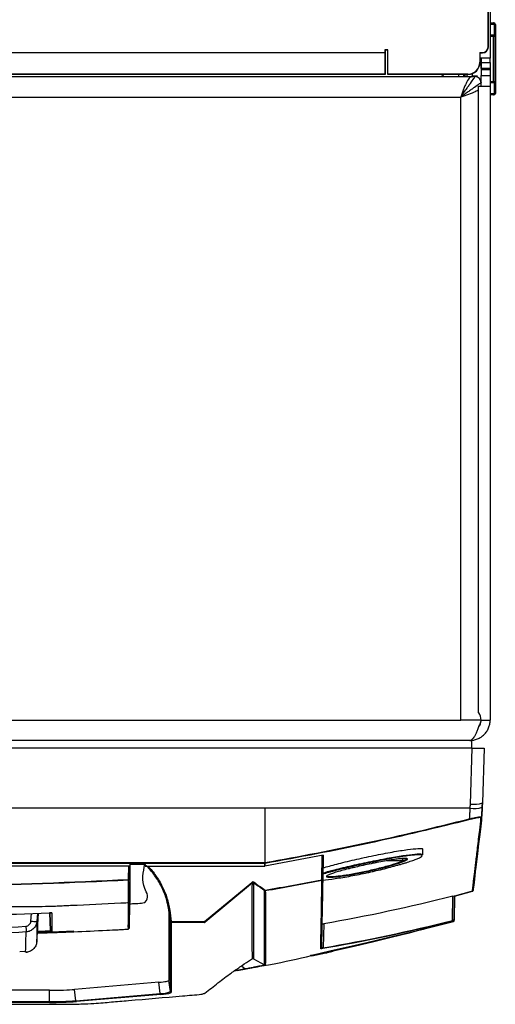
# Model space of a CAD drawing. Header units: millimetres. Extents: x 156 to 887, y -58 to 920.
# Tile 94 of 118: x 608 to 647, y 634 to 716. Entities that reach past the tile are written whole.
import ezdxf

# ---------------------------------------------------------------- set-up
doc = ezdxf.new("R2010")
doc.units = ezdxf.units.MM

msp = doc.modelspace()

# ---------------------------------------------------------------- linework, layer by layer
at = {"color": 7, "linetype": 'Continuous', "lineweight": 25}
for p, q in [((646.827, 713.519), (646.827, 745.729)), ((646.843, 713.495), (646.843, 745.705)), ((646.993, 744.07), (646.993, 712.57)), ((646.993, 715.496), (647.234, 715.496)), ((647.234, 715.496), (647.3, 715.496)), ((647.355, 714.496), (647.355, 715.371)), ((647.425, 715.371), (647.355, 715.371)), ((647.425, 715.371), (647.425, 709.621)), ((647.234, 714.371), (646.993, 714.371)), ((647.244, 714.371), (647.234, 714.371)), ((647.269, 710.619), (647.269, 714.374)), ((647.355, 714.496), (647.391, 714.496)), ((647.391, 714.496), (647.391, 710.496)), ((638.467, 713.259), (638.227, 713.259)), ((638.227, 713.259), (638.227, 713.019)), ((638.467, 713.235), (638.243, 713.235)), ((638.243, 713.235), (638.243, 712.995)), ((638.467, 711.219), (638.467, 713.259)), ((538.227, 713.019), (638.227, 713.019)), ((638.227, 713.019), (638.227, 711.219)), ((638.243, 712.995), (638.243, 711.195)), ((646.993, 712.57), (646.118, 712.57)), ((646.127, 713.019), (646.327, 713.019)), ((646.127, 713.019), (646.127, 712.219)), ((646.143, 712.995), (646.343, 712.995)), ((646.143, 712.995), (646.143, 712.195)), ((646.238, 712.57), (646.238, 711.612)), ((646.243, 712.57), (646.243, 712.195)), ((646.993, 712.195), (646.993, 712.57)), ((646.238, 711.612), (646.243, 711.612)), ((646.243, 712.195), (646.993, 712.195)), ((646.243, 711.695), (646.243, 712.195)), ((646.993, 711.695), (646.243, 711.695)), ((646.243, 711.695), (646.243, 711.604)), ((646.243, 711.604), (646.993, 711.604)), ((646.243, 711.604), (646.243, 711.104)), ((646.993, 712.195), (646.993, 711.695)), ((646.993, 711.695), (646.993, 711.604)), ((646.993, 711.604), (646.993, 711.104)), ((530.993, 711.022), (645.493, 711.022)), ((638.227, 711.219), (538.227, 711.219)), ((638.243, 711.195), (538.243, 711.195)), ((645.127, 711.219), (638.467, 711.219)), ((638.483, 711.195), (638.483, 711.219)), ((645.143, 711.195), (638.483, 711.195)), ((644.368, 711.195), (644.368, 711.022)), ((644.796, 711.022), (644.796, 711.195)), ((644.823, 711.195), (644.823, 711.022)), ((644.831, 711.022), (644.831, 711.195)), ((644.892, 711.195), (644.892, 711.022)), ((644.901, 711.022), (644.901, 711.195)), ((645.043, 711.195), (645.043, 711.022)), ((645.486, 711.022), (645.488, 711.083)), ((645.488, 711.256), (645.488, 711.083)), ((645.488, 711.083), (645.946, 711.083)), ((645.493, 711.022), (645.743, 711.022)), ((646.243, 711.104), (646.993, 711.104)), ((646.243, 710.222), (646.243, 711.104)), ((646.993, 711.104), (646.993, 710.222)), ((646.037, 709.937), (646.037, 710.222)), ((646.037, 710.222), (646.993, 710.222)), ((646.037, 658.114), (646.037, 709.937)), ((646.993, 710.621), (647.234, 710.621)), ((646.993, 710.222), (646.993, 657.522)), ((647.234, 710.621), (647.244, 710.621)), ((647.355, 709.621), (647.355, 710.496)), ((647.391, 710.496), (647.355, 710.496)), ((531.945, 709.32), (644.54, 709.32)), ((644.54, 657.522), (644.54, 709.32)), ((647.234, 709.496), (646.993, 709.496)), ((647.3, 709.496), (647.234, 709.496)), ((647.355, 709.621), (647.425, 709.621)), ((531.945, 657.522), (644.54, 657.522)), ((646.243, 657.522), (644.54, 657.522)), ((646.243, 657.522), (646.993, 657.522)), ((645.29, 655.82), (531.195, 655.82)), ((645.482, 655.195), (645.482, 655.831)), ((645.496, 655.195), (530.989, 655.195)), ((645.348, 650.536), (645.496, 655.195)), ((645.496, 655.195), (646.493, 655.195)), ((646.493, 655.195), (646.347, 650.624)), ((628.243, 650.195), (548.243, 650.195)), ((645.335, 650.195), (628.243, 650.195)), ((646.315, 649.92), (646.334, 650.268)), ((646.255, 649.409), (646.182, 648.439)), ((646.279, 649.409), (646.283, 649.453)), ((633.087, 646.284), (628.246, 645.379)), ((632.976, 644.246), (633.012, 646.27)), ((633.087, 646.275), (633.051, 644.255)), ((641.394, 646.309), (641.378, 646.761)), ((628.236, 645.601), (548.249, 645.601)), ((559.493, 645.409), (616.993, 645.409)), ((616.896, 644.267), (616.916, 645.409)), ((616.991, 645.418), (616.971, 644.276)), ((616.993, 645.539), (618.243, 645.539)), ((618.284, 645.378), (628.243, 645.378)), ((628.236, 645.667), (628.243, 645.668)), ((633.068, 645.224), (633.061, 644.799)), ((639.445, 645.82), (638.39, 645.82)), ((623.216, 640.757), (627.151, 644.024)), ((627.199, 643.976), (623.263, 640.71)), ((643.845, 640.856), (643.88, 642.878)), ((644.029, 642.914), (643.993, 640.888)), ((643.993, 640.859), (644.028, 642.866)), ((644.026, 642.873), (645.516, 643.284)), ((645.424, 643.258), (644.028, 642.866)), ((645.516, 643.277), (645.517, 643.281)), ((645.569, 643.338), (645.571, 643.348)), ((616.955, 640.225), (616.993, 642.404)), ((609.318, 640.062), (609.391, 641.459)), ((609.322, 641.457), (609.318, 640.062)), ((620.243, 641.702), (620.243, 635.873)), ((620.374, 640.757), (620.243, 641.702)), ((620.317, 641.702), (620.448, 640.757)), ((620.374, 634.939), (620.374, 640.757)), ((620.448, 640.757), (623.216, 640.757)), ((620.448, 640.757), (620.448, 640.693)), ((620.448, 640.693), (620.448, 634.875)), ((623.216, 640.693), (620.448, 640.693)), ((623.216, 640.693), (623.216, 640.757)), ((633.136, 640.58), (633.101, 638.588)), ((641.492, 640.148), (643.935, 640.772)), ((643.992, 640.832), (643.992, 640.833)), ((643.993, 640.888), (643.993, 640.845)), ((610.483, 639.921), (612.324, 639.98)), ((641.516, 640.154), (641.5, 640.149)), ((607.826, 638.269), (608.318, 638.308)), ((608.312, 638.21), (608.317, 638.312)), ((632.135, 637.909), (633.313, 638.156)), ((625.966, 636.702), (627.71, 637.014)), ((627.208, 637.669), (627.207, 637.706)), ((627.281, 637.678), (628.22, 637.177)), ((626.615, 636.821), (625.664, 636.647)), ((625.703, 636.674), (626.594, 636.83)), ((619.403, 635.716), (612.379, 635.119)), ((619.512, 634.778), (619.403, 635.716)), ((620.374, 634.939), (620.243, 635.873)), ((610.299, 635.056), (599.771, 635.056)), ((610.299, 634.115), (610.299, 635.056)), ((612.489, 634.181), (612.379, 635.119)), ((612.489, 634.181), (619.512, 634.778)), ((619.574, 634.711), (612.551, 634.114)), ((623.263, 634.823), (623.263, 634.821)), ((566.186, 634.115), (610.299, 634.115)), ((610.299, 634.046), (566.186, 634.046)), ((610.299, 634.115), (610.299, 634.046))]:
    msp.add_line(p, q, dxfattribs=at)
at = {"color": 8, "linetype": 'Continuous', "lineweight": 25}
for p, q in [((647.355, 715.371), (646.993, 715.371)), ((646.993, 714.496), (647.355, 714.496)), ((638.227, 712.995), (638.243, 712.995)), ((644.809, 711.022), (644.809, 711.195)), ((647.355, 710.496), (646.993, 710.496)), ((646.993, 709.621), (647.355, 709.621)), ((608.756, 640.798), (608.801, 641.444)), ((609.302, 641.457), (609.255, 640.782)), ((610.383, 640.012), (610.332, 641.484)), ((610.347, 641.484), (610.399, 640.014)), ((610.403, 641.475), (610.403, 641.485)), ((643.992, 640.834), (643.992, 640.833)), ((626.282, 637.077), (626.593, 636.821))]:
    msp.add_line(p, q, dxfattribs=at)
at = {"color": 7, "linetype": 'Continuous', "lineweight": 25, "flags": 128}
for points in [[(628.243, 650.195), (628.243, 647.859), (628.243, 645.668)], [(548.249, 645.667), (553.268, 645.667), (581.248, 645.667), (588.243, 645.667), (602.232, 645.667), (616.222, 645.667), (628.236, 645.667), (628.236, 645.667)], [(609.255, 640.782), (609.253, 640.09), (609.252, 639.798), (609.25, 639.09)], [(641.476, 640.139), (641.03, 640.015), (640.133, 639.78), (638.856, 639.459), (637.314, 639.084), (635.679, 638.704), (634.163, 638.366), (632.966, 638.113), (632.225, 637.966), (632.024, 637.933), (632.124, 637.969), (632.724, 638.112), (633.759, 638.348), (635.135, 638.662), (636.717, 639.027), (638.328, 639.404), (639.765, 639.746), (640.837, 640.002), (641.419, 640.137), (641.516, 640.154), (641.516, 640.154)], [(627.281, 637.678), (627.281, 637.678), (627.281, 637.678)]]:
    msp.add_lwpolyline(points, dxfattribs=at)
at = {"color": 8, "linetype": 'Continuous', "lineweight": 25, "flags": 128}
msp.add_lwpolyline([(610.472, 641.485), (610.486, 641.482), (610.506, 641.481)], dxfattribs=at)
at = {"color": 7, "linetype": 'Continuous', "lineweight": 25}
for centre, radius, start, end in [((647.232, 715.373), 0.123, 359.20443, 89.1817), ((647.3, 715.371), 0.125, 359.99891, 89.99891), ((647.232, 714.494), 0.123, 270.8183, 0.79557), ((646.327, 713.519), 0.5, 270, 0), ((646.343, 713.495), 0.5, 270, 0), ((645.127, 712.219), 1, 270, 0), ((645.143, 712.195), 1, 270, 0), ((642.739, 711.507), 0.5, 284.06987, 321.31781), ((645.743, 710.522), 0.5, 0, 90), ((647.232, 710.498), 0.123, 359.20443, 89.1817), ((647.232, 709.619), 0.123, 270.8183, 0.79557), ((647.3, 709.621), 0.125, 270.00109, 0.00109), ((645.29, 657.522), 0.953, 0, 38.35983), ((645.679, 652.356), 2.188, 260.95872, 287.41957), ((645.662, 652.705), 2.192, 261.76593, 288.22737), ((621.36, 651.418), 25, 353.15589, 358.18), ((621.36, 651.418), 25, 353.15624, 358.18), ((645.935, 649.464), 0.675, 193.1307, 198.74067), ((646.209, 649.467), 0.0747, 284.03749, 355.43174), ((646.108, 648.448), 0.0747, 284.19173, 353.09394), ((639.445, 646.22), 0.4, 270, 326.14926), ((629.191, 645.821), 0.967, 189.18063, 193.08332), ((628.236, 645.676), 0.0754, 269.99966, 279.71178), ((616.917, 644.409), 0.143, 261.67875, 292.20417), ((619.595, 644.384), 2.702, 182.49996, 183.86513), ((616.896, 644.277), 0.0749, 272.6465, 358.92629), ((627.319, 644.144), 0.206, 215.73868, 234.52306), ((627.136, 644.15), 0.229, 312.0121, 328.71595), ((632.997, 644.387), 0.143, 261.66009, 292.22189), ((633.683, 644.371), 0.718, 190.1029, 195.24971), ((632.977, 644.256), 0.0747, 280.69757, 358.90084), ((645.496, 643.349), 0.075, 285.86247, 353.15721), ((620.28, 641.841), 0.144, 255.02572, 284.94371), ((658.743, 643.606), 50.509, 183.66316, 184.20843), ((609.109, 644.077), 3.299, 263.85372, 272.52976), ((620.411, 640.896), 0.144, 255.02821, 284.94593), ((620.448, 640.768), 0.075, 188.05367, 270.0375), ((623.383, 640.877), 0.206, 215.73868, 234.52306), ((623.216, 640.768), 0.0751, 269.99453, 309.36672), ((643.778, 640.848), 0.0669, 289.21877, 6.81733), ((643.917, 640.833), 0.075, 285.55991, 358.98603), ((643.918, 640.889), 0.075, 285.08986, 358.99921), ((610.477, 640.009), 0.0938, 178.30953, 266.69887), ((633.027, 635.395), 3.194, 88.67094, 91.32906), ((619.607, 636.653), 1.878, 267.09673, 294.09726), ((619.583, 634.781), 0.0706, 182.67885, 262.87157), ((619.671, 636.614), 1.905, 267.09673, 294.09726), ((620.448, 634.95), 0.075, 188.05367, 270.0375), ((610.508, 663.358), 29.244, 269.59008, 273.88284), ((610.514, 664.114), 30.069, 269.59008, 273.88284), ((612.559, 634.184), 0.0706, 182.67885, 262.87157)]:
    msp.add_arc(centre, radius, start, end, dxfattribs=at)
msp.add_ellipse((603.323, 554.404), major_axis=(5.995, 85.659), ratio=0.000037, start_param=6.13356, end_param=6.282635, dxfattribs=at)
for points in [[(647.269, 714.374), (647.261, 714.372), (647.252, 714.371), (647.244, 714.371)], [(645.136, 710.736), (645.096, 710.675), (645.056, 710.603), (645.017, 710.524)], [(645.255, 710.893), (645.215, 710.85), (645.175, 710.798), (645.136, 710.736)], [(644.898, 710.267), (644.858, 710.175), (644.818, 710.075), (644.779, 709.972)], [(645.017, 710.524), (644.977, 710.445), (644.938, 710.36), (644.898, 710.267)], [(646.037, 709.937), (645.959, 709.882), (645.86, 709.827), (645.744, 709.771)], [(647.244, 710.621), (647.252, 710.621), (647.261, 710.62), (647.269, 710.619)], [(644.66, 709.653), (644.62, 709.544), (644.58, 709.432), (644.54, 709.32)], [(645.192, 709.546), (644.986, 709.47), (644.763, 709.395), (644.54, 709.32)], [(645.744, 709.771), (645.586, 709.696), (645.398, 709.621), (645.192, 709.546)], [(645.335, 650.195), (645.34, 650.309), (645.344, 650.422), (645.348, 650.536)], [(646.334, 650.268), (646.339, 650.387), (646.344, 650.505), (646.347, 650.624)], [(646.347, 650.624), (646.344, 650.505), (646.339, 650.387), (646.334, 650.268)], [(628.243, 645.668), (633.965, 646.669), (639.647, 647.884), (645.278, 649.31)], [(646.126, 648.375), (646.165, 648.702), (646.199, 649.041), (646.227, 649.395)], [(646.283, 649.461), (646.256, 649.107), (646.221, 648.766), (646.182, 648.439)], [(633.068, 645.224), (633.074, 645.56), (633.08, 645.913), (633.087, 646.282)], [(628.262, 643.374), (629.836, 643.648), (631.408, 643.939), (632.976, 644.246)], [(632.991, 644.183), (631.422, 643.876), (629.849, 643.585), (628.274, 643.31)], [(628.247, 643.313), (628.236, 643.315), (628.227, 643.318), (628.218, 643.323)], [(643.88, 642.878), (640.305, 641.961), (636.724, 641.198), (633.136, 640.58)], [(643.88, 642.878), (643.977, 642.903), (644.029, 642.916), (644.029, 642.914)], [(610.506, 641.481), (610.517, 640.616), (610.515, 640.095), (610.502, 639.918)], [(643.8, 640.784), (640.172, 639.866), (636.535, 639.103), (632.893, 638.489)], [(633.101, 638.588), (636.688, 639.197), (640.27, 639.951), (643.845, 640.856)], [(610.472, 639.916), (610.492, 639.917), (610.502, 639.917), (610.502, 639.918)], [(609.25, 639.09), (609.251, 639.095), (609.251, 639.1), (609.251, 639.105)], [(633.101, 638.588), (633.101, 638.587), (633.1, 638.587), (633.1, 638.586)]]:
    msp.add_open_spline(points, degree=3, dxfattribs=at)
for points, knots in [([(647.269, 714.374), (647.305, 714.381), (647.335, 714.401), (647.375, 714.446), (647.387, 714.471), (647.391, 714.496)], [0, 0, 0, 0, 0.5, 0.5, 1, 1, 1, 1]), ([(644.54, 709.32), (644.683, 709.523), (644.827, 709.726), (645.033, 710.018), (645.101, 710.113), (645.228, 710.294), (645.289, 710.38), (645.461, 710.623), (645.562, 710.767), (645.667, 710.916), (645.695, 710.955), (645.723, 710.995), (645.731, 711.006), (645.74, 711.019), (645.743, 711.022), (645.743, 711.022)], [0, 0, 0, 0, 0.25, 0.25, 0.375, 0.375, 0.5, 0.5, 0.75, 0.75, 0.875, 0.875, 0.9375, 0.9375, 1, 1, 1, 1]), ([(645.493, 711.022), (645.453, 711.022), (645.413, 711.011), (645.334, 710.968), (645.294, 710.936), (645.255, 710.893)], [0, 0, 0, 0, 0.125, 0.125, 0.2500005, 0.2500005, 0.2500005, 0.2500005]), ([(646.243, 710.522), (646.243, 710.522), (646.239, 710.52), (646.226, 710.511), (646.216, 710.503), (646.176, 710.475), (646.136, 710.447), (645.987, 710.342), (645.844, 710.24), (645.601, 710.069), (645.515, 710.009), (645.334, 709.881), (645.239, 709.813), (645.045, 709.677), (644.945, 709.607), (644.744, 709.464), (644.641, 709.391), (644.54, 709.32)], [0, 0, 0, 0, 0.0625, 0.0625, 0.125, 0.125, 0.25, 0.25, 0.5, 0.5, 0.625, 0.625, 0.75, 0.75, 0.875, 0.875, 1, 1, 1, 1]), ([(644.779, 709.972), (644.739, 709.87), (644.7, 709.764), (644.66, 709.654), (644.66, 709.654), (644.66, 709.653)], [0.7500003, 0.7500003, 0.7500003, 0.7500003, 0.875, 0.875, 0.8753871, 0.8753871, 0.8753871, 0.8753871]), ([(647.269, 710.619), (647.305, 710.612), (647.335, 710.591), (647.375, 710.547), (647.387, 710.521), (647.391, 710.496)], [0, 0, 0, 0, 0.5, 0.5, 1, 1, 1, 1]), ([(646.243, 657.522), (646.203, 657.41), (646.163, 657.299), (646.084, 657.082), (646.044, 656.974), (645.965, 656.768), (645.925, 656.67), (645.846, 656.485), (645.806, 656.398), (645.727, 656.24), (645.688, 656.17), (645.608, 656.046), (645.568, 655.992), (645.489, 655.907), (645.45, 655.875), (645.37, 655.831), (645.33, 655.82), (645.29, 655.82)], [0, 0, 0, 0, 0.125, 0.125, 0.25, 0.25, 0.375, 0.375, 0.5, 0.5, 0.625, 0.625, 0.75, 0.75, 0.875, 0.875, 1, 1, 1, 1]), ([(645.29, 655.82), (645.403, 655.82), (645.513, 655.831), (645.731, 655.874), (645.838, 655.907), (646.045, 655.992), (646.143, 656.045), (646.327, 656.168), (646.415, 656.24), (646.573, 656.397), (646.643, 656.483), (646.767, 656.668), (646.82, 656.767), (646.905, 656.973), (646.938, 657.079), (646.981, 657.298), (646.993, 657.41), (646.993, 657.522)], [0, 0, 0, 0, 0.125, 0.125, 0.25, 0.25, 0.375, 0.375, 0.5, 0.5, 0.625, 0.625, 0.75, 0.75, 0.875, 0.875, 1, 1, 1, 1]), ([(646.03, 656.953), (646.077, 657.009), (646.212, 657.17), (646.231, 657.384), (646.243, 657.522)], [0, 0, 0, 0, 0.348804, 1, 1, 1, 1]), ([(645.278, 649.31), (645.285, 649.396), (645.291, 649.482), (645.298, 649.567), (645.305, 649.672), (645.312, 649.776), (645.318, 649.881), (645.324, 649.986), (645.33, 650.09), (645.335, 650.195)], [0.000128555, 0.000128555, 0.000128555, 0.000128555, 0.000648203, 0.000648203, 0.000648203, 0.001281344, 0.001281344, 0.001281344, 0.001914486, 0.001914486, 0.001914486, 0.001914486]), ([(646.334, 650.268), (646.329, 650.159), (646.323, 650.05), (646.316, 649.941), (646.31, 649.832), (646.303, 649.723), (646.295, 649.614), (646.291, 649.563), (646.287, 649.512), (646.283, 649.461)], [0, 0, 0, 0, 0.000659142, 0.000659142, 0.000659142, 0.001318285, 0.001318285, 0.001318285, 0.001627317, 0.001627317, 0.001627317, 0.001627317]), ([(645.278, 649.31), (645.342, 649.325), (645.407, 649.339), (645.533, 649.366), (645.597, 649.38), (645.718, 649.404), (645.776, 649.415), (645.887, 649.434), (645.939, 649.443), (646.034, 649.458), (646.076, 649.463), (646.151, 649.472), (646.183, 649.474), (646.233, 649.476), (646.252, 649.475), (646.278, 649.471), (646.284, 649.467), (646.283, 649.461)], [0, 0, 0, 0, 0.125, 0.125, 0.25, 0.25, 0.375, 0.375, 0.5, 0.5, 0.625, 0.625, 0.75, 0.75, 0.875, 0.875, 1, 1, 1, 1]), ([(646.227, 649.395), (646.228, 649.407), (646.204, 649.413), (646.134, 649.411), (646.104, 649.409), (646.035, 649.401), (645.996, 649.395), (645.908, 649.381), (645.859, 649.372), (645.757, 649.353), (645.703, 649.342), (645.59, 649.317), (645.532, 649.304), (645.415, 649.276), (645.356, 649.262), (645.296, 649.247)], [0, 0, 0, 0, 0.25, 0.25, 0.375, 0.375, 0.5, 0.5, 0.625, 0.625, 0.75, 0.75, 0.875, 0.875, 1, 1, 1, 1]), ([(645.296, 649.247), (642.479, 648.533), (639.649, 647.873), (633.966, 646.657), (631.112, 646.103), (628.249, 645.602)], [0, 0, 0, 0, 0.5, 0.5, 1, 1, 1, 1]), ([(646.182, 648.439), (645.975, 646.715), (645.82, 645.426), (645.667, 644.15), (645.629, 643.835), (645.58, 643.423), (645.568, 643.326), (645.57, 643.34)], [0, 0, 0, 0, 0.5, 0.5, 0.75, 0.75, 1, 1, 1, 1]), ([(633.068, 645.224), (633.432, 645.329), (634.171, 645.543), (635.682, 645.905), (637.307, 646.258), (638.87, 646.558), (640.177, 646.769), (641.028, 646.852), (641.412, 646.843), (641.344, 646.774), (641.33, 646.76)], [0, 0, 0, 0, 0.135857, 0.276521, 0.418515, 0.559877, 0.698662, 0.833916, 0.96633, 1, 1, 1, 1]), ([(633.051, 644.215), (633.347, 644.241), (633.697, 644.283), (634.497, 644.399), (634.929, 644.47), (635.621, 644.598), (635.855, 644.643), (636.325, 644.737), (636.562, 644.786), (636.919, 644.864), (637.039, 644.89), (637.276, 644.943), (637.393, 644.97), (637.742, 645.051), (637.97, 645.106), (638.418, 645.218), (638.639, 645.275), (639.057, 645.387), (639.257, 645.442), (639.543, 645.524), (639.635, 645.552), (639.816, 645.606), (639.904, 645.633), (640.156, 645.711), (640.309, 645.762), (640.588, 645.858), (640.714, 645.904), (640.935, 645.991), (641.027, 646.031), (641.177, 646.104), (641.234, 646.137), (641.293, 646.181), (641.308, 646.195), (641.329, 646.22), (641.335, 646.231), (641.337, 646.263), (641.32, 646.279), (641.247, 646.303), (641.191, 646.31), (641.043, 646.315), (640.952, 646.313), (640.734, 646.3), (640.606, 646.288), (640.322, 646.257), (640.166, 646.237), (639.826, 646.189), (639.64, 646.161), (639.252, 646.098), (639.048, 646.064), (638.729, 646.007), (638.62, 645.987), (638.398, 645.947), (638.285, 645.925), (637.944, 645.86), (637.713, 645.815), (637.362, 645.744), (637.244, 645.72), (637.006, 645.671), (636.886, 645.646), (636.289, 645.519), (635.822, 645.415), (634.908, 645.201), (634.483, 645.096), (633.994, 644.967), (633.898, 644.942), (633.713, 644.891), (633.624, 644.866), (633.365, 644.793), (633.206, 644.746), (633.059, 644.7)], [0, 0, 0, 0, 0.0625, 0.0625, 0.125, 0.125, 0.15625, 0.15625, 0.1875, 0.1875, 0.203125, 0.203125, 0.21875, 0.21875, 0.25, 0.25, 0.28125, 0.28125, 0.3125, 0.3125, 0.328125, 0.328125, 0.34375, 0.34375, 0.375, 0.375, 0.40625, 0.40625, 0.4375, 0.4375, 0.46875, 0.46875, 0.484375, 0.484375, 0.5, 0.5, 0.53125, 0.53125, 0.5625, 0.5625, 0.59375, 0.59375, 0.625, 0.625, 0.65625, 0.65625, 0.6875, 0.6875, 0.71875, 0.71875, 0.734375, 0.734375, 0.75, 0.75, 0.78125, 0.78125, 0.796875, 0.796875, 0.8125, 0.8125, 0.875, 0.875, 0.9375, 0.9375, 0.953125, 0.953125, 0.96875, 0.96875, 1, 1, 1, 1]), ([(633.061, 644.799), (633.325, 644.875), (633.959, 645.058), (635.293, 645.382), (636.883, 645.73), (638.434, 646.033), (639.784, 646.262), (640.782, 646.386), (641.343, 646.407), (641.337, 646.335), (641.335, 646.307)], [0, 0, 0, 0, 0.101248, 0.24282, 0.382227, 0.518374, 0.651495, 0.783203, 0.915581, 1, 1, 1, 1]), ([(633.377, 644.551), (633.402, 644.575), (633.449, 644.603), (633.55, 644.651), (633.588, 644.668), (633.676, 644.703), (633.725, 644.722), (633.887, 644.779), (634.011, 644.82), (634.295, 644.907), (634.455, 644.953), (634.796, 645.047), (634.979, 645.095), (635.271, 645.168), (635.371, 645.193), (635.575, 645.243), (635.678, 645.267), (635.991, 645.341), (636.205, 645.39), (636.645, 645.486), (636.864, 645.533), (637.191, 645.6), (637.299, 645.622), (637.515, 645.665), (637.623, 645.686), (637.941, 645.747), (638.144, 645.784), (638.533, 645.852), (638.721, 645.882), (639.064, 645.934), (639.22, 645.956), (639.432, 645.981), (639.499, 645.988), (639.623, 646), (639.68, 646.005), (639.836, 646.015), (639.92, 646.016), (640.048, 646.008), (640.089, 645.999), (640.128, 645.97), (640.125, 645.95), (640.075, 645.901), (640.027, 645.871), (639.892, 645.805), (639.805, 645.768), (639.644, 645.707), (639.585, 645.686), (639.46, 645.642), (639.393, 645.62), (639.182, 645.551), (639.025, 645.503), (638.681, 645.403), (638.498, 645.352), (638.209, 645.275), (638.11, 645.25), (637.908, 645.198), (637.804, 645.172), (637.488, 645.095), (637.275, 645.045), (636.841, 644.948), (636.618, 644.9), (636.181, 644.811), (635.966, 644.769), (635.649, 644.71), (635.544, 644.692), (635.338, 644.656), (635.238, 644.639), (634.946, 644.591), (634.762, 644.564), (634.502, 644.529), (634.418, 644.518), (634.261, 644.499), (634.112, 644.483), (633.98, 644.471), (633.856, 644.462), (633.798, 644.459), (633.64, 644.453), (633.557, 644.454), (633.43, 644.465), (633.388, 644.476), (633.349, 644.507), (633.352, 644.527), (633.377, 644.551)], [0, 0, 0, 0, 0.03125, 0.03125, 0.046875, 0.046875, 0.0625, 0.0625, 0.09375, 0.09375, 0.125, 0.125, 0.15625, 0.15625, 0.171875, 0.171875, 0.1875, 0.1875, 0.21875, 0.21875, 0.25, 0.25, 0.265625, 0.265625, 0.28125, 0.28125, 0.3125, 0.3125, 0.34375, 0.34375, 0.375, 0.375, 0.390625, 0.390625, 0.40625, 0.40625, 0.4375, 0.4375, 0.46875, 0.46875, 0.5, 0.5, 0.53125, 0.53125, 0.5625, 0.5625, 0.578125, 0.578125, 0.59375, 0.59375, 0.625, 0.625, 0.65625, 0.65625, 0.671875, 0.671875, 0.6875, 0.6875, 0.71875, 0.71875, 0.75, 0.75, 0.78125, 0.78125, 0.796875, 0.796875, 0.8125, 0.8125, 0.84375, 0.84375, 0.859375, 0.859375, 0.875, 0.890625, 0.890625, 0.90625, 0.90625, 0.9375, 0.9375, 0.96875, 0.96875, 1, 1, 1, 1]), ([(616.993, 645.532), (616.993, 644.804), (616.993, 644.075), (616.993, 643.164), (616.993, 642.982), (616.993, 642.709), (616.993, 642.617), (616.993, 642.481), (616.993, 642.435), (616.993, 642.378), (616.993, 642.367), (616.993, 642.354), (616.993, 642.353), (616.993, 642.35), (616.992, 642.349), (616.99, 642.346), (616.986, 642.344), (616.969, 642.337), (616.949, 642.333), (616.865, 642.32), (616.775, 642.311), (616.606, 642.299), (616.545, 642.296), (616.448, 642.291), (616.414, 642.289), (616.346, 642.286), (616.294, 642.283), (614.794, 642.214), (613.53, 642.155), (611.886, 642.079), (611.7, 642.07), (611.413, 642.057), (611.316, 642.052), (611.168, 642.046), (611.119, 642.043), (611.044, 642.04), (611.017, 642.039), (610.978, 642.037), (610.958, 642.036), (610.771, 642.028), (610.545, 642.02), (609.914, 642.004), (609.495, 641.997), (608.71, 641.989), (608.35, 641.987), (608.016, 641.987), (607.979, 641.987), (607.926, 641.987), (607.913, 641.987), (607.867, 641.987), (607.844, 641.987), (607.727, 641.987), (607.635, 641.987), (607.356, 641.987), (607.171, 641.987), (606.249, 641.987), (605.519, 641.987), (599.007, 641.987), (593.604, 641.987), (585.254, 641.987), (582.557, 641.987), (577.156, 641.987), (574.451, 641.987), (570.921, 641.987), (570.207, 641.987), (569.302, 641.987), (569.12, 641.987), (568.847, 641.987), (568.755, 641.987), (568.641, 641.987), (568.618, 641.987), (568.572, 641.987), (568.56, 641.987), (568.507, 641.987), (568.472, 641.987), (568.143, 641.987), (567.787, 641.989), (567.004, 641.997), (566.579, 642.004), (565.942, 642.02), (565.715, 642.028), (565.527, 642.036), (565.507, 642.037), (565.468, 642.039), (565.442, 642.04), (565.367, 642.043), (565.317, 642.046), (565.17, 642.052), (565.073, 642.057), (564.786, 642.07), (564.6, 642.079), (562.956, 642.155), (561.691, 642.214), (560.191, 642.283), (560.14, 642.286), (560.071, 642.289), (560.038, 642.291), (559.94, 642.296), (559.879, 642.299), (559.71, 642.311), (559.621, 642.32), (559.536, 642.333), (559.517, 642.337), (559.499, 642.344), (559.496, 642.346), (559.493, 642.349), (559.493, 642.35), (559.493, 642.353), (559.493, 642.354), (559.493, 642.367), (559.493, 642.378), (559.493, 642.395), (559.493, 642.399), (559.493, 642.404)], [0, 0, 0, 0, 0.25, 0.25, 0.3125, 0.3125, 0.34375, 0.34375, 0.359375, 0.359375, 0.3632812, 0.3632812, 0.3637695, 0.3637695, 0.3642578, 0.3642578, 0.3652344, 0.3652344, 0.3671875, 0.3671875, 0.3710938, 0.3710938, 0.3730469, 0.3730469, 0.3740234, 0.3740234, 0.375, 0.375, 0.40625, 0.40625, 0.4101562, 0.4101562, 0.4121094, 0.4121094, 0.4130859, 0.4130859, 0.4135742, 0.4135742, 0.4140625, 0.4140625, 0.4179688, 0.4179688, 0.421875, 0.421875, 0.4257812, 0.4257812, 0.4262695, 0.4262695, 0.4265137, 0.4265137, 0.4267578, 0.4267578, 0.4277344, 0.4277344, 0.4296875, 0.4296875, 0.4375, 0.4375, 0.5, 0.5, 0.53125, 0.53125, 0.5625, 0.5625, 0.5703125, 0.5703125, 0.5722656, 0.5722656, 0.5732422, 0.5732422, 0.5734863, 0.5734863, 0.5737305, 0.5737305, 0.5742188, 0.5742188, 0.578125, 0.578125, 0.5820312, 0.5820312, 0.5859375, 0.5859375, 0.5864258, 0.5864258, 0.5869141, 0.5869141, 0.5878906, 0.5878906, 0.5898438, 0.5898438, 0.59375, 0.59375, 0.625, 0.625, 0.6259766, 0.6259766, 0.6269531, 0.6269531, 0.6289062, 0.6289062, 0.6328125, 0.6328125, 0.6347656, 0.6347656, 0.6357422, 0.6357422, 0.6362305, 0.6362305, 0.6367188, 0.6367188, 0.640625, 0.640625, 0.6422756, 0.6422756, 0.6422756, 0.6422756]), ([(616.99, 642.246), (617.151, 642.253), (617.602, 642.273), (618.185, 642.311), (618.694, 642.733), (617.899, 643.802), (618.109, 644.862), (618.243, 645.536)], [0, 0, 0, 0, 0.007938, 0.022313, 0.037265, 0.388227, 1, 1, 1, 1]), ([(620.243, 641.702), (620.23, 641.792), (620.215, 641.884), (620.182, 642.065), (620.164, 642.154), (620.102, 642.422), (620.054, 642.599), (619.885, 643.122), (619.74, 643.464), (619.4, 644.112), (619.203, 644.42), (618.871, 644.857), (618.754, 644.998), (618.568, 645.205), (618.505, 645.272), (618.376, 645.405), (618.309, 645.471), (618.243, 645.534)], [0, 0, 0, 0, 0.0625, 0.0625, 0.125, 0.125, 0.25, 0.25, 0.5, 0.5, 0.75, 0.75, 0.875, 0.875, 0.9375, 0.9375, 1, 1, 1, 1]), ([(618.497, 645.378), (618.741, 645.126), (618.966, 644.858), (619.367, 644.294), (619.546, 643.998), (619.778, 643.532), (619.85, 643.372), (619.98, 643.048), (620.039, 642.884), (620.193, 642.387), (620.269, 642.048), (620.317, 641.702)], [0, 0, 0, 0, 0.25, 0.25, 0.5, 0.5, 0.625, 0.625, 0.75, 0.75, 1, 1, 1, 1]), ([(628.236, 645.601), (628.236, 645.603), (628.236, 645.61), (628.236, 645.634), (628.236, 645.65), (628.236, 645.667)], [0, 0, 0, 0, 0.5, 0.5, 1, 1, 1, 1]), ([(628.236, 645.378), (628.236, 645.395), (628.236, 645.411), (628.236, 645.428), (628.236, 645.457), (628.236, 645.485), (628.236, 645.514), (628.236, 645.543), (628.236, 645.572), (628.236, 645.601)], [0, 0, 0, 0, 0.001016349, 0.001016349, 0.001016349, 0.002765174, 0.002765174, 0.002765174, 0.004513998, 0.004513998, 0.004513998, 0.004513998]), ([(628.249, 645.602), (628.249, 645.573), (628.249, 645.544), (628.249, 645.515), (628.249, 645.486), (628.249, 645.458), (628.249, 645.429), (628.249, 645.412), (628.249, 645.396), (628.249, 645.379)], [0, 0, 0, 0, 0.001748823, 0.001748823, 0.001748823, 0.003497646, 0.003497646, 0.003497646, 0.004513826, 0.004513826, 0.004513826, 0.004513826]), ([(633.455, 644.52), (633.559, 644.51), (633.768, 644.49), (634.516, 644.568), (635.505, 644.724), (636.655, 644.952), (637.805, 645.22), (638.82, 645.495), (639.583, 645.742), (639.969, 645.906), (640.025, 645.966), (640.042, 645.985)], [0, 0, 0, 0, 0.113351, 0.228921, 0.347593, 0.468791, 0.590573, 0.710651, 0.828342, 0.946098, 1, 1, 1, 1]), ([(616.899, 644.202), (612.127, 643.972), (607.351, 643.799), (597.799, 643.568), (593.022, 643.51), (578.687, 643.51), (569.131, 643.741), (559.586, 644.202)], [0, 0, 0, 0, 0.25, 0.25, 0.5, 0.5, 1, 1, 1, 1]), ([(559.59, 644.267), (569.134, 643.805), (578.688, 643.574), (593.021, 643.574), (597.798, 643.632), (607.349, 643.863), (612.124, 644.036), (616.896, 644.267)], [0, 0, 0, 0, 0.5, 0.5, 0.75, 0.75, 1, 1, 1, 1]), ([(609.301, 639.81), (609.583, 639.82), (610.252, 639.843), (611.232, 639.877), (612.757, 639.935), (614.478, 640.012), (615.88, 640.082), (616.504, 640.115), (616.828, 640.134), (616.898, 640.141), (616.876, 640.146), (616.898, 640.173), (616.86, 640.283), (616.881, 640.661), (616.875, 641.482), (616.885, 642.624), (616.894, 643.676), (616.899, 644.202)], [0, 0, 0, 0, 0.007849, 0.018545, 0.039909, 0.082253, 0.097004, 0.104506, 0.111949, 0.118981, 0.126059, 0.140312, 0.220076, 0.415035, 0.610039, 0.804997, 1, 1, 1, 1]), ([(616.969, 644.082), (616.965, 643.625), (616.955, 642.644), (616.948, 641.557), (616.946, 640.734), (616.947, 640.358), (616.955, 640.245), (616.954, 640.22), (616.957, 640.214), (616.948, 640.211), (616.834, 640.204), (616.82, 640.203)], [0, 0, 0, 0, 0.196633, 0.422302, 0.647918, 0.873587, 0.965895, 0.982365, 0.990653, 0.998888, 1, 1, 1, 1]), ([(627.332, 644.031), (627.305, 644.05), (627.273, 644.059), (627.208, 644.056), (627.177, 644.044), (627.151, 644.024)], [0, 0, 0, 0, 0.5, 0.5, 1, 1, 1, 1]), ([(627.199, 643.976), (627.205, 643.981), (627.213, 643.986), (627.221, 643.989), (627.228, 643.992), (627.237, 643.993), (627.245, 643.994), (627.253, 643.994), (627.262, 643.992), (627.27, 643.99), (627.277, 643.988), (627.283, 643.984), (627.289, 643.98)], [0, 0, 0, 0, 0.0000507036, 0.0000507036, 0.0000507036, 0.0001008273, 0.0001008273, 0.0001008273, 0.0001504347, 0.0001504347, 0.0001504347, 0.0001944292, 0.0001944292, 0.0001944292, 0.0001944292]), ([(627.289, 643.98), (627.291, 643.706), (627.291, 643.434), (627.29, 642.895), (627.289, 642.627), (627.287, 641.827), (627.286, 641.298), (627.287, 640.246), (627.288, 639.722), (627.29, 638.946), (627.291, 638.688), (627.291, 638.306), (627.29, 638.18), (627.288, 637.99), (627.287, 637.927), (627.286, 637.833), (627.285, 637.801), (627.284, 637.754), (627.284, 637.738), (627.283, 637.715), (627.282, 637.707), (627.282, 637.695), (627.282, 637.691), (627.281, 637.686), (627.28, 637.684), (627.281, 637.681), (627.282, 637.679), (627.281, 637.678)], [0, 0, 0, 0, 0.125, 0.125, 0.25, 0.25, 0.5, 0.5, 0.75, 0.75, 0.875, 0.875, 0.9375, 0.9375, 0.96875, 0.96875, 0.984375, 0.984375, 0.992188, 0.992188, 0.996094, 0.996094, 0.998047, 0.998047, 0.999023, 0.999023, 1, 1, 1, 1]), ([(628.218, 643.323), (628.156, 643.368), (628.094, 643.413), (628.031, 643.457), (627.932, 643.528), (627.832, 643.599), (627.733, 643.669), (627.585, 643.774), (627.438, 643.877), (627.289, 643.98)], [0.000062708, 0.000062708, 0.000062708, 0.000062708, 0.000525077, 0.000525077, 0.000525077, 0.00125933, 0.00125933, 0.00125933, 0.002345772, 0.002345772, 0.002345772, 0.002345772]), ([(627.332, 644.031), (627.333, 644.031), (627.334, 644.03), (627.335, 644.029), (627.482, 643.927), (627.629, 643.824), (627.776, 643.72), (627.875, 643.65), (627.975, 643.579), (628.074, 643.508), (628.137, 643.463), (628.199, 643.419), (628.262, 643.374)], [0, 0, 0, 0, 0.00000692, 0.00000692, 0.00000692, 0.001087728, 0.001087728, 0.001087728, 0.001822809, 0.001822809, 0.001822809, 0.002285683, 0.002285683, 0.002285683, 0.002285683]), ([(632.893, 638.489), (632.899, 638.886), (632.911, 639.559), (632.943, 641.458), (632.965, 642.682), (632.991, 644.183)], [0, 0, 0, 0, 0.5, 0.5, 1, 1, 1, 1]), ([(633.051, 644.255), (633.025, 642.759), (633.004, 641.538), (632.971, 639.642), (632.959, 638.968), (632.952, 638.569)], [0, 0, 0, 0, 0.5, 0.5, 1, 1, 1, 1]), ([(632.987, 640.561), (632.991, 640.761), (632.998, 641.16), (633.014, 642.122), (633.032, 643.131), (633.045, 643.911), (633.051, 644.215)], [0, 0, 0, 0, 0.286907, 0.57388, 0.833998, 1, 1, 1, 1]), ([(628.22, 637.177), (628.223, 637.189), (628.222, 637.204), (628.219, 637.236), (628.217, 637.254), (628.214, 637.311), (628.214, 637.356), (628.215, 637.508), (628.215, 637.635), (628.216, 638.093), (628.216, 638.5), (628.217, 639.524), (628.216, 640.141), (628.215, 641.22), (628.215, 641.605), (628.214, 642.221), (628.214, 642.432), (628.218, 642.869), (628.221, 643.093), (628.218, 643.323)], [0, 0, 0, 0, 0.03125, 0.03125, 0.0625, 0.0625, 0.125, 0.125, 0.25, 0.25, 0.5, 0.5, 0.75, 0.75, 0.875, 0.875, 0.9375, 0.9375, 1, 1, 1, 1]), ([(628.247, 643.313), (628.247, 643.317), (628.249, 643.321), (628.25, 643.326), (628.251, 643.332), (628.253, 643.338), (628.255, 643.346), (628.257, 643.354), (628.259, 643.363), (628.261, 643.372), (628.261, 643.373), (628.262, 643.373), (628.262, 643.374)], [0.0000562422, 0.0000562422, 0.0000562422, 0.0000562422, 0.0000983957, 0.0000983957, 0.0000983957, 0.0001501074, 0.0001501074, 0.0001501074, 0.0002068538, 0.0002068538, 0.0002068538, 0.0002097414, 0.0002097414, 0.0002097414, 0.0002097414]), ([(628.247, 643.313), (628.256, 643.311), (628.265, 643.31), (628.273, 643.31), (628.274, 643.31), (628.274, 643.31), (628.274, 643.31)], [0, 0, 0, 0, 0.00007382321, 0.00007382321, 0.00007382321, 0.00007627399, 0.00007627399, 0.00007627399, 0.00007627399]), ([(628.274, 643.31), (628.281, 643.078), (628.28, 642.851), (628.281, 642.41), (628.283, 642.197), (628.289, 641.576), (628.29, 641.188), (628.295, 640.104), (628.296, 639.487), (628.295, 638.463), (628.294, 638.057), (628.288, 637.606), (628.287, 637.483), (628.28, 637.336), (628.278, 637.294), (628.276, 637.24), (628.276, 637.224), (628.274, 637.195), (628.271, 637.182), (628.268, 637.17)], [0, 0, 0, 0, 0.0625, 0.0625, 0.125, 0.125, 0.25, 0.25, 0.5, 0.5, 0.75, 0.75, 0.875, 0.875, 0.9375, 0.9375, 0.96875, 0.96875, 1, 1, 1, 1]), ([(566.18, 641.483), (573.531, 641.213), (580.885, 641.078), (595.598, 641.077), (602.954, 641.213), (610.306, 641.483)], [0, 0, 0, 0, 0.5, 0.5, 1, 1, 1, 1]), ([(610.506, 641.481), (610.506, 641.483), (610.484, 641.485), (610.41, 641.486), (610.358, 641.485), (610.306, 641.483)], [0, 0, 0, 0, 0.5, 0.5, 1, 1, 1, 1]), ([(610.31, 641.483), (610.321, 641.483), (610.355, 641.484), (610.407, 641.485), (610.454, 641.485), (610.475, 641.484), (610.483, 641.484), (610.482, 641.484), (610.482, 641.484)], [0, 0, 0, 0, 0.127925, 0.422641, 0.683907, 0.882366, 0.99515, 1, 1, 1, 1]), ([(568.148, 640.379), (574.846, 639.936), (581.545, 639.714), (594.941, 639.714), (601.639, 639.936), (608.337, 640.379)], [0, 0, 0, 0, 0.5, 0.5, 1, 1, 1, 1]), ([(608.337, 640.379), (608.446, 640.386), (608.549, 640.434), (608.663, 640.548), (608.694, 640.593), (608.739, 640.691), (608.752, 640.743), (608.756, 640.798)], [0, 0, 0, 0, 0.5, 0.5, 0.75, 0.75, 1, 1, 1, 1]), ([(609.255, 640.782), (609.247, 640.667), (609.219, 640.557), (609.148, 640.401), (609.12, 640.352), (609.055, 640.259), (609.018, 640.215), (608.938, 640.135), (608.894, 640.099), (608.801, 640.034), (608.751, 640.006), (608.596, 639.935), (608.484, 639.907), (608.37, 639.9)], [0, 0, 0, 0, 0.25, 0.25, 0.375, 0.375, 0.5, 0.5, 0.625, 0.625, 0.75, 0.75, 1, 1, 1, 1]), ([(632.987, 640.561), (632.987, 640.559), (633, 640.559), (633.05, 640.566), (633.087, 640.571), (633.136, 640.58)], [0, 0, 0, 0, 0.5, 0.5, 1, 1, 1, 1]), ([(643.8, 640.784), (643.845, 640.796), (643.88, 640.804), (643.926, 640.815), (643.938, 640.818), (643.938, 640.817)], [0, 0, 0, 0, 0.5, 0.5, 1, 1, 1, 1]), ([(643.993, 640.888), (643.993, 640.889), (643.981, 640.886), (643.93, 640.875), (643.893, 640.867), (643.845, 640.856)], [0, 0, 0, 0, 0.5, 0.5, 1, 1, 1, 1]), ([(643.993, 640.838), (643.992, 640.818), (643.985, 640.802), (643.964, 640.779), (643.951, 640.771), (643.937, 640.767)], [0, 0, 0, 0, 0.5, 0.5, 1, 1, 1, 1]), ([(643.937, 640.763), (643.937, 640.764), (643.937, 640.767), (643.938, 640.799), (643.938, 640.817)], [0, 0, 0, 0, 0.4641534, 1, 1, 1, 1]), ([(608.37, 639.9), (605.02, 639.678), (601.665, 639.511), (594.955, 639.289), (591.599, 639.234), (581.526, 639.234), (574.816, 639.456), (568.115, 639.9)], [0, 0, 0, 0, 0.25, 0.25, 0.5, 0.5, 1, 1, 1, 1]), ([(610.472, 639.916), (610.189, 639.901), (609.8, 639.88), (609.41, 639.863), (609.304, 639.859)], [0, 0, 0, 0, 0.726343, 1, 1, 1, 1]), ([(610.399, 640.014), (610.399, 640.014), (610.397, 640.014), (610.395, 640.013), (610.392, 640.013), (610.388, 640.013), (610.383, 640.012)], [0, 0, 0, 0, 0.0000556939, 0.0000556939, 0.0000556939, 0.0001114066, 0.0001114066, 0.0001114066, 0.0001114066]), ([(641.417, 640.137), (641.44, 640.142), (641.478, 640.15), (641.503, 640.153), (641.497, 640.153), (641.497, 640.153)], [0, 0, 0, 0, 0.610909, 0.983092, 1, 1, 1, 1]), ([(609.25, 639.09), (609.242, 638.971), (609.212, 638.857), (609.135, 638.696), (609.105, 638.646), (609.036, 638.551), (608.996, 638.506), (608.91, 638.425), (608.864, 638.389), (608.765, 638.326), (608.712, 638.299), (608.603, 638.255), (608.546, 638.239), (608.431, 638.216), (608.371, 638.21), (608.312, 638.21)], [0, 0, 0, 0, 0.25, 0.25, 0.375, 0.375, 0.5, 0.5, 0.625, 0.625, 0.75, 0.75, 0.875, 0.875, 1, 1, 1, 1]), ([(608.303, 638.208), (608.304, 638.209), (608.306, 638.209), (608.307, 638.209), (608.309, 638.209), (608.311, 638.209), (608.312, 638.21)], [0, 0, 0, 0, 0.0000336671, 0.0000336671, 0.0000336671, 0.00007192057, 0.00007192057, 0.00007192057, 0.00007192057]), ([(608.378, 638.212), (608.386, 638.213), (608.402, 638.214), (608.426, 638.218), (608.439, 638.22)], [0, 0, 0, 0, 0.439405, 1, 1, 1, 1]), ([(627.268, 636.949), (627.75, 637.031), (629.385, 637.308), (630.995, 637.678), (632.129, 637.938)], [0, 0, 0, 0, 0.295133, 1, 1, 1, 1]), ([(633.1, 638.586), (633.095, 638.576), (633.088, 638.568), (633.073, 638.555), (633.064, 638.55), (633.039, 638.535), (633.022, 638.526), (632.968, 638.506), (632.931, 638.496), (632.893, 638.489)], [0, 0, 0, 0, 0.125, 0.125, 0.25, 0.25, 0.5, 0.5, 1, 1, 1, 1]), ([(633.313, 638.156), (633.362, 638.166), (633.411, 638.177), (633.46, 638.188), (633.614, 638.221), (633.768, 638.255), (633.922, 638.289)], [0, 0, 0, 0, 0.0003, 0.0003, 0.0003, 0.001246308, 0.001246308, 0.001246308, 0.001246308]), ([(623.243, 634.807), (623.426, 634.952), (623.801, 635.249), (624.369, 635.694), (624.935, 636.125), (625.545, 636.568), (626.2, 637.025), (626.767, 637.407), (627.101, 637.628), (627.211, 637.702)], [0, 0, 0, 0, 0.089721, 0.183942, 0.291184, 0.422108, 0.634147, 0.879064, 1, 1, 1, 1]), ([(626.593, 636.821), (626.724, 636.846), (626.854, 636.871), (627.093, 636.918), (627.203, 636.94), (627.408, 636.981), (627.503, 637.001), (627.675, 637.036), (627.753, 637.053), (627.891, 637.082), (627.951, 637.096), (628.053, 637.12), (628.096, 637.13), (628.163, 637.148), (628.188, 637.156), (628.215, 637.168), (628.218, 637.172), (628.223, 637.176)], [0, 0, 0, 0, 0.125, 0.125, 0.25, 0.25, 0.375, 0.375, 0.5, 0.5, 0.625, 0.625, 0.75, 0.75, 0.875, 0.875, 1, 1, 1, 1]), ([(628.268, 637.17), (628.262, 637.167), (628.257, 637.164), (628.225, 637.154), (628.198, 637.146), (628.092, 637.12), (627.988, 637.097), (627.779, 637.052), (627.701, 637.036), (627.528, 637), (627.432, 636.981), (627.227, 636.94), (627.117, 636.918), (626.876, 636.871), (626.746, 636.846), (626.615, 636.821)], [0, 0, 0, 0, 0.125, 0.125, 0.25, 0.25, 0.5, 0.5, 0.625, 0.625, 0.75, 0.75, 0.875, 0.875, 1, 1, 1, 1]), ([(627.281, 637.678), (627.278, 637.674), (627.274, 637.667), (627.212, 637.667), (627.197, 637.667)], [0, 0, 0, 0, 0.758407, 1, 1, 1, 1]), ([(627.281, 637.678), (627.273, 637.682), (627.265, 637.684), (627.256, 637.684), (627.253, 637.684), (627.25, 637.684), (627.246, 637.684), (627.233, 637.683), (627.219, 637.678), (627.208, 637.669)], [0, 0, 0, 0, 0.0000503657, 0.0000503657, 0.0000503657, 0.0000701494, 0.0000701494, 0.0000701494, 0.0001531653, 0.0001531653, 0.0001531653, 0.0001531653]), ([(628.223, 637.176), (628.223, 637.176), (628.223, 637.176), (628.223, 637.176), (628.222, 637.176), (628.222, 637.176), (628.222, 637.176), (628.222, 637.176), (628.222, 637.176), (628.222, 637.176), (628.221, 637.176), (628.221, 637.177), (628.221, 637.177), (628.221, 637.177), (628.221, 637.177), (628.22, 637.177)], [0, 0, 0, 0, 0.00000059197, 0.00000059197, 0.00000059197, 0.00000136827, 0.00000136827, 0.00000136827, 0.00000283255, 0.00000283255, 0.00000283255, 0.00000813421, 0.00000813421, 0.00000813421, 0.00001063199, 0.00001063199, 0.00001063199, 0.00001063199]), ([(628.223, 637.176), (628.23, 637.172), (628.238, 637.17), (628.246, 637.169), (628.25, 637.169), (628.254, 637.169), (628.259, 637.169), (628.262, 637.169), (628.265, 637.17), (628.268, 637.17)], [0, 0, 0, 0, 0.00004820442, 0.00004820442, 0.00004820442, 0.00007294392, 0.00007294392, 0.00007294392, 0.00009115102, 0.00009115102, 0.00009115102, 0.00009115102]), ([(619.403, 635.716), (619.675, 635.739), (619.886, 635.764), (620.17, 635.817), (620.243, 635.845), (620.243, 635.873)], [0, 0, 0, 0, 0.5, 0.5, 1, 1, 1, 1]), ([(562.08, 633.988), (562.363, 633.969), (562.929, 633.929), (563.95, 633.901), (565.029, 633.887), (566.143, 633.889), (579.207, 633.883), (593.083, 633.885), (607.105, 633.889), (609.531, 633.887), (610.847, 633.886), (611.994, 633.892), (612.958, 633.909), (614.028, 633.955), (614.778, 634.016), (615.676, 634.098), (617.925, 634.285), (620.156, 634.476), (622.17, 634.648), (622.83, 634.702), (623.184, 634.762), (623.23, 634.797), (623.263, 634.823)], [0, 0, 0, 0, 0.018756, 0.037508, 0.046834, 0.065538, 0.084316, 0.601139, 0.652539, 0.678255, 0.703946, 0.70818, 0.727027, 0.745876, 0.76392, 0.78206, 0.818339, 0.932739, 0.953107, 0.973503, 0.981046, 1, 1, 1, 1]), ([(610.299, 635.056), (610.709, 635.056), (611.118, 635.062), (611.84, 635.084), (612.152, 635.1), (612.379, 635.119)], [0, 0, 0, 0, 0.5, 0.5, 1, 1, 1, 1]), ([(623.263, 634.821), (623.263, 634.821), (623.26, 634.799), (623.262, 634.774), (623.109, 634.755), (623.102, 634.754)], [0, 0, 0, 0, 0.000028, 0.956455, 1, 1, 1, 1])]:
    msp.add_open_spline(points, degree=3, knots=knots, dxfattribs=at)
at = {"color": 8, "linetype": 'Continuous', "lineweight": 25}
for points, knots in [([(645.517, 643.281), (645.517, 643.283), (645.518, 643.291), (645.54, 643.483), (645.597, 643.953), (645.683, 644.677), (645.8, 645.652), (645.944, 646.858), (646.066, 647.87), (646.126, 648.375)], [0, 0, 0, 0, 0.062794, 0.218958, 0.375123, 0.531412, 0.687702, 0.843851, 1, 1, 1, 1]), ([(627.207, 637.706), (627.207, 637.751), (627.205, 637.948), (627.188, 638.487), (627.18, 639.288), (627.174, 640.265), (627.173, 641.08), (627.175, 641.898), (627.178, 642.554), (627.185, 643.213), (627.192, 643.632), (627.197, 643.887), (627.199, 643.976)], [0, 0, 0, 0, 0.023136, 0.101067, 0.256928, 0.412789, 0.56865, 0.646581, 0.802442, 0.880372, 0.958303, 1, 1, 1, 1]), ([(608.317, 638.312), (608.331, 638.513), (608.35, 638.812), (608.347, 639.341), (608.36, 639.669), (608.37, 639.9)], [0, 0, 0, 0, 0.38017, 0.564414, 1, 1, 1, 1]), ([(609.311, 639.959), (609.386, 639.962), (609.743, 639.978), (610.101, 639.997), (610.383, 640.012)], [0, 0, 0, 0, 0.209233, 1, 1, 1, 1])]:
    msp.add_open_spline(points, degree=3, knots=knots, dxfattribs=at)

doc.saveas('drawing.dxf')
